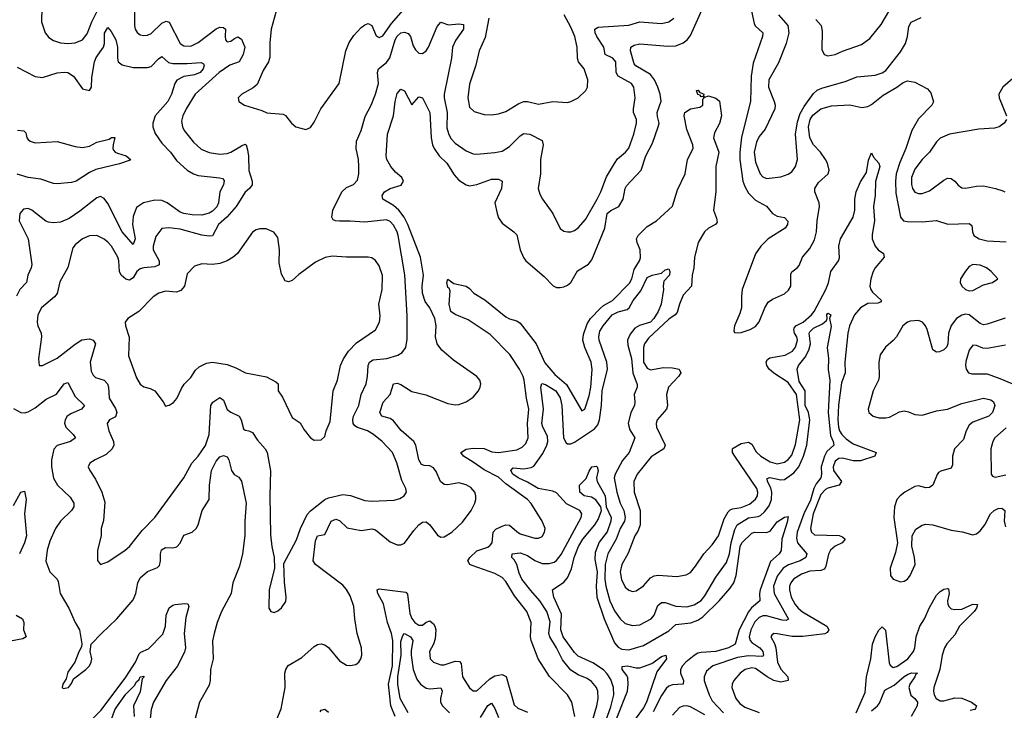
# Model space of a CAD drawing. Header units: inches. Extents: x 1245430 to 1420861, y 606325 to 671315.
# Tile 197 of 256: x 1373364 to 1378804, y 624325 to 628142. Entities that reach past the tile are written whole.
import ezdxf

# ---------------------------------------------------------------- set-up
doc = ezdxf.new("R2010")
doc.units = ezdxf.units.IN
doc.header["$MEASUREMENT"] = 0
doc.layers.add('B3672', color=7, linetype='Continuous')

msp = doc.modelspace()

# ---------------------------------------------------------------- linework, layer by layer
at = {"layer": 'B3672', "color": 5}
for points, elevation in [([(1373486, 628210), (1373484.4, 628130), (1373504.2, 628070), (1373524.3, 628044.3), (1373550, 628026.7), (1373590, 628013.6), (1373630, 628010.2), (1373670, 628014.7), (1373710, 628031.6), (1373736.1, 628064), (1373762.5, 628130), (1373805.1, 628214.9)], 840), ([(1374784.7, 624275.3), (1374807.8, 624332.2), (1374831.2, 624450), (1374829.5, 624530), (1374834.4, 624550), (1374847.3, 624572.7), (1374923.4, 624616.6), (1374990, 624677.6), (1375010, 624689), (1375030, 624692.2), (1375050, 624686), (1375070, 624672), (1375130, 624597.4), (1375170, 624574.9), (1375190, 624571.8), (1375221.4, 624578.5), (1375237.6, 624590), (1375249.6, 624610), (1375253.7, 624630), (1375252.8, 624670), (1375227.9, 624750), (1375215, 624830), (1375210, 624899.3), (1375190, 624956.9), (1375170, 624992.7), (1375150, 625017.2), (1374997.6, 625130), (1374984.7, 625150), (1374998, 625262), (1375009.7, 625290), (1375050, 625296.1), (1375084.5, 625370), (1375110, 625381.3), (1375130, 625373.6), (1375173.8, 625333.8), (1375250, 625319.4), (1375310, 625327), (1375330, 625322.7), (1375410, 625255.8), (1375450, 625238.6), (1375470, 625238.6), (1375490, 625248), (1375541.2, 625318.8), (1375570, 625350.8), (1375590, 625365.5), (1375610, 625366.1), (1375630, 625350.1), (1375672, 625292), (1375690, 625282), (1375710, 625284.2), (1375752.1, 625310), (1375810, 625365.1), (1375859.2, 625430), (1375878.9, 625470), (1375884.7, 625490), (1375884.1, 625510), (1375877.9, 625530), (1375855.8, 625555.8), (1375830, 625570.4), (1375790, 625581.3), (1375730, 625571.6), (1375710, 625573.3), (1375689.7, 625589.7), (1375665.4, 625645.4), (1375650, 625665.4), (1375630, 625675.3), (1375598.2, 625678.2), (1375584.1, 625684.1), (1375568.9, 625708.9), (1375552.9, 625790), (1375541.8, 625810), (1375471.5, 625871.5), (1375430, 625924.7), (1375410, 625937.9), (1375364.7, 625950), (1375353.8, 625970), (1375372.9, 626027.1), (1375411.3, 626070), (1375430, 626130.2), (1375450, 626133.8), (1375470, 626126.5), (1375530, 626087.1), (1375607.7, 626067.7), (1375730, 626020.7), (1375770, 626013.4), (1375790, 626015.5), (1375830, 626029.2), (1375870, 626056.5), (1375899.2, 626090), (1375908.5, 626110), (1375910.9, 626130), (1375905.4, 626150), (1375890.5, 626170.6), (1375759.9, 626259.9), (1375696.3, 626316.3), (1375670.7, 626350.7), (1375661.1, 626390), (1375664.3, 626450), (1375657.5, 626490), (1375630, 626549), (1375604.8, 626584.8), (1375589.9, 626629.9), (1375586.8, 626670), (1375594.7, 626730), (1375577.8, 626830), (1375508.7, 627010), (1375488.5, 627050), (1375458.2, 627090), (1375430, 627115.6), (1375369.8, 627150), (1375366.4, 627170), (1375380.2, 627190), (1375410, 627208.4), (1375472.2, 627227.8), (1375484.8, 627250), (1375475.5, 627270), (1375440.1, 627300.1), (1375414.5, 627330), (1375392.8, 627370), (1375389, 627390), (1375396.5, 627510), (1375428.9, 627611.1), (1375438.1, 627690), (1375450, 627734), (1375470, 627757.4), (1375490, 627748.2), (1375530, 627671.3), (1375570, 627714.9), (1375590, 627710.5), (1375630.9, 627630), (1375636.9, 627490), (1375644.4, 627450), (1375653.1, 627430), (1375680.8, 627390), (1375723.3, 627350), (1375763.9, 627283.9), (1375790, 627254.8), (1375830, 627228.6), (1375850, 627223.2), (1375890, 627230.9), (1375970, 627260.2), (1376010, 627260.2), (1376030.4, 627250), (1376025.3, 627210), (1375989.4, 627130), (1376001.5, 627070), (1376010, 627046.4), (1376030, 627017), (1376094.9, 626970), (1376110, 626953), (1376129.3, 626869.3), (1376147.1, 626827.1), (1376161.1, 626810), (1376262.5, 626722.5), (1376311.1, 626671.1), (1376330, 626662.7), (1376350, 626661.8), (1376370, 626664.9), (1376390, 626674.9), (1376410, 626690.3), (1376445.2, 626754.8), (1376506, 626790), (1376525.7, 626814.3), (1376597.5, 626990), (1376609.9, 627070), (1376630, 627088.2), (1376674.8, 627110), (1376698.2, 627150), (1376708.7, 627210), (1376715.9, 627224.1), (1376797, 627310), (1376823.7, 627390), (1376861, 627459), (1376892.5, 627550), (1376896.5, 627570), (1376887.2, 627607.2), (1376886.9, 627630), (1376907.9, 627692.1), (1376903.4, 627730), (1376890.5, 627769.4), (1376872.2, 627810), (1376850, 627838.8), (1376768.1, 627888.1), (1376758.9, 627898.9), (1376738.6, 627970), (1376741, 627990), (1376758.4, 628001.6), (1376791.1, 628008.9), (1376944.4, 627995.6), (1376990, 627997.2), (1377030, 628013.6), (1377051.4, 628030), (1377070, 628055.6), (1377148.7, 628231.3)], 820), ([(1377762.5, 628142.5), (1377791.6, 628110), (1377798.2, 628078.2), (1377796.7, 627976.7), (1377809.1, 627949.1), (1377830, 627943.2), (1377870, 627949.2), (1377910, 627968.1), (1378015.8, 628004.2), (1378061.6, 628038.4), (1378124.3, 628115.7), (1378190, 628228.1)], 860), ([(1373998, 628190), (1373998.2, 628110), (1374002.4, 628090), (1374012.1, 628072.1), (1374030, 628058.9), (1374050, 628054), (1374070, 628055.8), (1374090, 628066), (1374150, 628122.4), (1374173.7, 628133.6), (1374190, 628129.1), (1374250.8, 628010.8), (1374270, 627998.4), (1374310, 627996.8), (1374350, 628016.6), (1374450, 628092.6), (1374470, 628100.5), (1374490, 628099.1), (1374500.9, 628090), (1374498.4, 628050), (1374501.3, 628030), (1374510, 628019.6), (1374530, 628023.2), (1374550, 628039), (1374570, 628047.6), (1374590, 628034.4), (1374608.1, 627990), (1374598.9, 627950), (1374576.8, 627910), (1374525, 627890), (1374465.1, 627850), (1374333.7, 627730), (1374282.9, 627650), (1374265.7, 627610), (1374258.8, 627581.2), (1374263.1, 627550), (1374272.6, 627530), (1374324.5, 627464.5), (1374367.1, 627427), (1374410, 627408.3), (1374470, 627398.2), (1374510, 627402.3), (1374530, 627409.4), (1374590, 627445.6), (1374610, 627453.6), (1374614.6, 627450), (1374623.2, 627423.2), (1374627.5, 627387.5), (1374629.1, 627309.1), (1374648.7, 627250), (1374647.8, 627230), (1374633.2, 627210), (1374610, 627189.7), (1374560.6, 627110), (1374508.9, 627051.1), (1374462.4, 627010), (1374430, 626947.7), (1374410, 626945.4), (1374370, 626951.2), (1374250, 626984.5), (1374188.2, 626991.8), (1374150, 626987.6), (1374115.6, 626944.4), (1374101.1, 626890), (1374102.2, 626870), (1374135.4, 626810), (1374133.6, 626786.4), (1374110, 626776.2), (1374050, 626771), (1374030, 626765), (1374010.8, 626750), (1373990, 626714.6), (1373970, 626702.5), (1373950, 626707.6), (1373923.8, 626730), (1373915.4, 626750), (1373911.4, 626810), (1373906, 626830), (1373871.6, 626890), (1373850, 626913.1), (1373830, 626929.8), (1373790, 626948.7), (1373750, 626947.6), (1373710.4, 626930), (1373670, 626896.9), (1373658.2, 626881.8), (1373630, 626773.2), (1373586.1, 626693.9), (1373571, 626629), (1373557, 626610), (1373484, 626550), (1373463.2, 626510), (1373460.3, 626470), (1373463.7, 626450), (1373483.1, 626410), (1373484.6, 626390), (1373468.1, 626268.1), (1373471.1, 626231.1), (1373490, 626230.7), (1373570, 626270.3), (1373670, 626349.4), (1373707.9, 626372.1), (1373750, 626377.7), (1373770, 626371), (1373782.9, 626350), (1373753.8, 626250), (1373759.6, 626199.6), (1373770, 626177.6), (1373783.5, 626163.5), (1373830, 626149.3), (1373849.3, 626130), (1373855, 626110), (1373857.5, 626050), (1373892.6, 625992.6), (1373900.1, 625970), (1373892.3, 625947.7), (1373859.3, 625930), (1373846.7, 625910), (1373856.1, 625870), (1373882.9, 625810), (1373883.2, 625790), (1373875.2, 625770), (1373840.9, 625739.1), (1373780.7, 625710), (1373750.7, 625690), (1373742, 625670), (1373750.6, 625650), (1373783.1, 625603.1), (1373818.3, 625530), (1373834.5, 625474.5), (1373826, 625374), (1373814, 625330), (1373814.4, 625290), (1373793.4, 625210), (1373793.2, 625153.2), (1373810, 625131), (1373850, 625145.5), (1373946.6, 625210), (1373970, 625230.5), (1374040.9, 625319.1), (1374109.7, 625390), (1374271.6, 625610), (1374315.3, 625690), (1374350, 625729.1), (1374390, 625789), (1374411, 625850), (1374419.4, 626010), (1374431.8, 626028.2), (1374470, 626053.1), (1374490, 626038.4), (1374510, 625987.9), (1374530, 625972.1), (1374576, 625950), (1374586.9, 625930), (1374601.3, 625881.3), (1374610, 625872.7), (1374630, 625870.3), (1374650, 625860.3), (1374678, 625818), (1374720.3, 625770), (1374730.4, 625750), (1374748.8, 625648.8), (1374745.1, 625510), (1374750, 625294), (1374757, 625230), (1374770.7, 625169.3), (1374771, 625110), (1374743, 624990), (1374741, 624890), (1374751.1, 624871.1), (1374770, 624866), (1374790, 624874.8), (1374810, 624890.8), (1374833.8, 624926.2), (1374836.2, 624950), (1374826.3, 625033.7), (1374823.3, 625136.7), (1374892.6, 625267.4), (1374915, 625330), (1374952.3, 625407.7), (1374970, 625428), (1375050, 625490.2), (1375070, 625499.4), (1375150, 625517.1), (1375191.9, 625511.9), (1375270, 625483.6), (1375310, 625480.2), (1375433.1, 625486.9), (1375464.8, 625495.2), (1375489, 625510), (1375501.2, 625530), (1375498, 625550), (1375474.7, 625594.7), (1375447.5, 625692.5), (1375424, 625750), (1375366.4, 625810), (1375319.2, 625850), (1375285.4, 625870), (1375230, 625887.7), (1375216.3, 625896.3), (1375206.4, 625910), (1375203.9, 625930), (1375208.5, 625951.5), (1375238.3, 626010), (1375250.5, 626070), (1375277.8, 626130), (1375285.6, 626170), (1375288.8, 626230), (1375296.8, 626250), (1375317.5, 626262.5), (1375393.2, 626270), (1375452.6, 626287.4), (1375477.8, 626302.2), (1375496.9, 626330), (1375504.4, 626375.6), (1375504.4, 626504.4), (1375492.1, 626732.1), (1375455.6, 626950), (1375449.9, 626970), (1375430, 627007), (1375410, 627026.6), (1375390, 627035), (1375270, 627022.9), (1375190, 627028.8), (1375130, 627027.7), (1375109, 627030), (1375096.6, 627036.6), (1375088, 627050), (1375094.7, 627090), (1375143.5, 627190), (1375170, 627214.6), (1375208.5, 627231.5), (1375230, 627256), (1375238, 627290), (1375238.2, 627330), (1375235, 627370), (1375222.2, 627430), (1375224.5, 627470), (1375250.6, 627529.4), (1375272.1, 627607.9), (1375305.8, 627670), (1375330, 627730.5), (1375346.5, 627790), (1375341.2, 627850), (1375346.4, 627870), (1375390, 627905.5), (1375409.3, 627930.7), (1375438.4, 628030), (1375450, 628051.8), (1375470, 628068.9), (1375490, 628073.8), (1375510, 628066.7), (1375523.5, 628050), (1375538.4, 627998.4), (1375550, 627975.3), (1375570, 627958), (1375590, 627956), (1375610, 627970.3), (1375622, 627990), (1375670, 628103.8), (1375690, 628128.4), (1375733.4, 628113.4), (1375790, 628119.7), (1375815.2, 628115.2), (1375816.5, 628090), (1375771.9, 628028.1), (1375756.1, 627990), (1375749.7, 627930), (1375709.6, 627730), (1375709.2, 627710), (1375725.6, 627630), (1375724.7, 627544.7), (1375732.9, 627512.9), (1375746.3, 627486.3), (1375770, 627459.1), (1375830, 627417.2), (1375870, 627400.7), (1375890, 627399.3), (1375990, 627407.5), (1376030, 627415.6), (1376070, 627441), (1376130, 627500.2), (1376150, 627512.9), (1376182, 627510), (1376250, 627474.9), (1376256.2, 627450), (1376240.9, 627370), (1376242.2, 627290), (1376229.1, 627210), (1376238.6, 627178.6), (1376253.1, 627150), (1376310.3, 627070), (1376350, 626988.2), (1376370, 626973.7), (1376390, 626968.9), (1376410, 626970.2), (1376430, 626977.7), (1376450, 626991.5), (1376490, 627038.5), (1376555, 627150), (1376574.9, 627190), (1376606, 627274), (1376650, 627347.9), (1376667.6, 627372.4), (1376710.7, 627409.3), (1376730, 627432.9), (1376758.1, 627510), (1376772.5, 627570), (1376771.2, 627590), (1376756.2, 627630), (1376754.5, 627650), (1376765, 627710), (1376757.1, 627770), (1376744.4, 627790), (1376670, 627830.8), (1376659.6, 627850), (1376657.3, 627910), (1376641.2, 627930), (1376598.5, 627950), (1376590.6, 627990.6), (1376551.9, 628050), (1376543.2, 628070), (1376542.4, 628090), (1376559.6, 628100.4), (1376730, 628112.5), (1376790, 628129.5), (1376910, 628120.9), (1376950, 628130.2), (1376978.8, 628150)], 840), ([(1374781.6, 628190), (1374753, 628090), (1374746.3, 628013.7), (1374745.6, 627934.4), (1374739, 627910), (1374710, 627860.9), (1374675.1, 627784.9), (1374654, 627766), (1374590.6, 627730), (1374570.6, 627710), (1374575.5, 627690), (1374605.5, 627670), (1374701, 627641), (1374730, 627627.7), (1374819.3, 627619.3), (1374832.5, 627612.5), (1374865.5, 627570), (1374890, 627550.6), (1374945.2, 627534.8), (1374970, 627546.8), (1374990, 627576), (1375027, 627650), (1375129.5, 627790), (1375166.6, 627970), (1375184.6, 628015.4), (1375210, 628054.6), (1375250, 628098.5), (1375270, 628113.8), (1375290, 628122), (1375310, 628110.6), (1375333.4, 628053.4), (1375350, 628043.1), (1375370, 628053.6), (1375418.8, 628121.2), (1375484.1, 628195.9)], 860), ([(1375956.1, 628150), (1375935.3, 628044.7), (1375903.2, 627970), (1375884, 627890), (1375850, 627785.2), (1375840.6, 627710), (1375850, 627658), (1375875.1, 627635.1), (1375930, 627618.7), (1375970, 627616.5), (1376010, 627621.1), (1376050, 627635.2), (1376121.8, 627678.2), (1376150, 627689.3), (1376170, 627690.2), (1376230, 627676.2), (1376310, 627689.2), (1376390, 627684.9), (1376409.6, 627690.3), (1376450, 627710.4), (1376491.2, 627750), (1376500.4, 627770), (1376502.7, 627810), (1376483.1, 627870), (1376451.9, 627910), (1376446, 627930), (1376444.4, 627990), (1376430.7, 628050), (1376410, 628101.6), (1376373, 628170)], 860), ([(1377408.2, 628190), (1377421.4, 628121.4), (1377428, 628108), (1377470.1, 628070.1), (1377468.8, 628050), (1377417.3, 627902.7), (1377406.3, 627830), (1377402.6, 627690), (1377352.5, 627492.5), (1377343.2, 627410), (1377343.7, 627370), (1377359.9, 627250), (1377370, 627219.7), (1377390, 627183.5), (1377430, 627144.6), (1377490, 627111.2), (1377522.8, 627070), (1377550, 627056.6), (1377590, 627047.9), (1377609, 627029), (1377606.5, 627010), (1377592.7, 626990), (1377499.7, 626930), (1377459.7, 626890), (1377430, 626847.8), (1377356.2, 626650), (1377351.3, 626611.3), (1377351.2, 626550), (1377342.7, 626517.3), (1377313.7, 626450), (1377310, 626422), (1377314, 626414), (1377330.4, 626410.4), (1377350, 626413.1), (1377400.7, 626430), (1377430, 626446), (1377450, 626472.2), (1377480.5, 626550), (1377499.8, 626580.2), (1377522.8, 626597.2), (1377590, 626627.3), (1377612.6, 626647.4), (1377624.1, 626670), (1377623.9, 626736.1), (1377630.9, 626749.1), (1377659.8, 626770), (1377670, 626783.6), (1377689.3, 626830), (1377730, 626877.8), (1377754.7, 626925.3), (1377766.4, 626970), (1377769.4, 627030), (1377782.8, 627110), (1377781.5, 627130), (1377757.2, 627190), (1377757.4, 627210), (1377777.4, 627242.6), (1377830.3, 627289.7), (1377835.9, 627310), (1377826.8, 627350), (1377815.7, 627370), (1377787.8, 627410), (1377750, 627451), (1377729, 627490), (1377722.1, 627550), (1377731.8, 627590), (1377746.2, 627613.8), (1377790, 627649.1), (1377850, 627666.6), (1377950, 627671.6), (1378016.7, 627656.7), (1378050, 627663.2), (1378070, 627673.5), (1378134.3, 627725.7), (1378210, 627768.9), (1378244.9, 627795.1), (1378270, 627804.6), (1378310, 627796.9), (1378379.6, 627759.6), (1378397.6, 627737.6), (1378412.5, 627687.5), (1378404.3, 627670), (1378330, 627594.2), (1378292.9, 627530), (1378259.8, 627430), (1378226.3, 627353.7), (1378207.1, 627290), (1378202.2, 627250), (1378204.2, 627184.2), (1378231.2, 627051.2), (1378247.7, 627030), (1378267, 627027), (1378350, 627025.5), (1378430, 627032.9), (1378491.6, 627011.6), (1378610, 627016), (1378625.4, 627005.4), (1378628.2, 626970), (1378636.5, 626950), (1378665.7, 626930), (1378710, 626920.4), (1378815.1, 626915.1)], 820), ([(1377556, 628170), (1377607.8, 628110), (1377612.8, 628070), (1377599.8, 628010), (1377555.7, 627904.3), (1377503.9, 627810), (1377501.1, 627770), (1377531.8, 627690), (1377537.5, 627670), (1377536.2, 627650), (1377482.6, 627537.4), (1377450, 627496.3), (1377435.3, 627464.7), (1377422.9, 627410), (1377430, 627354.9), (1377454.9, 627290), (1377470, 627272.9), (1377490, 627264.5), (1377570, 627273.8), (1377610, 627288.9), (1377630, 627302), (1377651.1, 627330), (1377662.2, 627370), (1377651.3, 627510), (1377661.7, 627578.3), (1377676.9, 627623.1), (1377697.5, 627662.5), (1377750, 627734.5), (1377770, 627753.1), (1377795.7, 627764.3), (1377930, 627802.2), (1377990, 627825.5), (1378090, 627835), (1378130, 627848.5), (1378150, 627861.8), (1378230, 627964.4), (1378257.7, 628010), (1378269.2, 628049.2), (1378276, 628104), (1378290, 628129), (1378345, 628155)], 840), ([(1373350, 627879.2), (1373450, 627829.1), (1373490, 627821.8), (1373570, 627849), (1373610, 627852.5), (1373630, 627849.5), (1373661.2, 627830), (1373710, 627760.4), (1373750, 627750.6), (1373760.5, 627770), (1373762.8, 627822.8), (1373777, 627910), (1373786.6, 627933.4), (1373827.2, 627990), (1373832.3, 628010), (1373832.8, 628067.2), (1373850, 628098.7), (1373870, 628076.5), (1373895.4, 628030), (1373904.7, 627990), (1373903.8, 627930), (1373908, 627910), (1373930, 627892.3), (1373990, 627878.7), (1374070, 627877.6), (1374090, 627883.5), (1374130, 627926), (1374150, 627938), (1374186.5, 627906.5), (1374210, 627899.2), (1374290, 627899.4), (1374365.7, 627905.7), (1374378.6, 627898.6), (1374383.2, 627890), (1374377.7, 627870), (1374361.8, 627850), (1374330, 627836.6), (1374270, 627828), (1374232.7, 627807.3), (1374220.5, 627790), (1374202.7, 627730), (1374182.7, 627690), (1374112.5, 627610), (1374100.1, 627570), (1374100.4, 627550), (1374112.8, 627512.8), (1374150, 627459), (1374196.6, 627410), (1374230, 627364.2), (1374290, 627310.1), (1374324.7, 627290), (1374350, 627281.5), (1374468.6, 627268.6), (1374483.5, 627263.5), (1374493.8, 627253.9), (1374489.2, 627230), (1374470.1, 627190), (1374462.5, 627130), (1374452.3, 627107.7), (1374430, 627084.4), (1374410, 627072.5), (1374370, 627060.8), (1374316.8, 627063.2), (1374270, 627070.4), (1374250, 627078.3), (1374179.5, 627130), (1374150, 627142.3), (1374110, 627143.7), (1374048.1, 627130), (1374010, 627103.7), (1373990, 627054.3), (1373986.4, 627010), (1374001.4, 626930), (1373990, 626898.9), (1373929.2, 626970), (1373850, 627126.2), (1373830, 627154), (1373810, 627165.6), (1373790, 627158.2), (1373696.2, 627083.8), (1373636.7, 627043.3), (1373590, 627023.7), (1373550, 627019.1), (1373522.8, 627022.8), (1373508.7, 627028.7), (1373430, 627089.6), (1373410, 627098.4), (1373385.5, 627094.5), (1373364.7, 627070), (1373360.7, 627030), (1373410.2, 626930), (1373430.1, 626789.9), (1373426.6, 626770), (1373409.5, 626730), (1373401.7, 626690), (1373365.4, 626650), (1373346.2, 626613.8)], 820), ([(1378879.1, 627840.9), (1378796.3, 627770), (1378774, 627730), (1378775.6, 627710), (1378816.3, 627610)], 840), ([(1376430.5, 624290.5), (1376414.6, 624370), (1376390.7, 624410), (1376291.7, 624511.7), (1376228.8, 624608.8), (1376189.9, 624710), (1376186.2, 624730), (1376189.9, 624809.9), (1376166.2, 624870), (1376097.4, 624957.4), (1376050, 625035.8), (1376030, 625059.4), (1375990, 625081.7), (1375864.2, 625124.2), (1375851.2, 625131.2), (1375840.7, 625150), (1375851.4, 625170), (1375890, 625205.9), (1375950, 625226.9), (1375963.1, 625236.9), (1375973.6, 625250), (1375979.2, 625310), (1375994.8, 625325.2), (1376030, 625342.7), (1376050, 625350.7), (1376070, 625347.8), (1376110, 625312.2), (1376130, 625300.2), (1376210, 625275.5), (1376230, 625276.1), (1376250, 625284.6), (1376263.5, 625310), (1376267.7, 625330), (1376250.8, 625370), (1376190, 625467.1), (1376169.8, 625490), (1376050, 625576.6), (1376010, 625613.5), (1375930, 625653.3), (1375870, 625697.1), (1375815.3, 625730), (1375800.4, 625750), (1375831.1, 625768.9), (1375870, 625773.4), (1375930, 625771.3), (1375973.1, 625753.1), (1376010, 625749.2), (1376110, 625765.3), (1376140.8, 625779.2), (1376160.8, 625799.2), (1376172.9, 625830), (1376170.3, 625910.3), (1376177.7, 625990), (1376164.1, 626050), (1376151.8, 626150), (1376145, 626170), (1376125.1, 626210), (1376071.9, 626291.9), (1375962.7, 626402.7), (1375842.4, 626482.4), (1375770, 626512.4), (1375745.2, 626530), (1375737.1, 626570), (1375742.6, 626642.6), (1375737.4, 626657.4), (1375730, 626662.4), (1375723.1, 626690), (1375730, 626707.3), (1375763.4, 626683.4), (1375830, 626669.1), (1375850, 626655.9), (1375872.4, 626630), (1375934.4, 626594.4), (1376050, 626500.1), (1376070, 626487.9), (1376110, 626477), (1376130, 626465.4), (1376216.7, 626350), (1376265.5, 626245.5), (1376321.2, 626181.2), (1376385.7, 626125.7), (1376470, 625980.4), (1376486, 625990), (1376510, 626062.4), (1376519.9, 626110), (1376527.7, 626207.7), (1376521.3, 626250), (1376486.3, 626330), (1376475.2, 626370), (1376478.6, 626401.4), (1376499, 626461), (1376517.3, 626490), (1376572.5, 626547.5), (1376590, 626562.5), (1376640.2, 626590), (1376733.6, 626686.4), (1376745.8, 626710), (1376759.2, 626760.8), (1376789.1, 626810), (1376794, 626826), (1376792.3, 626870), (1376775.5, 626910), (1376771.9, 626930), (1376781.9, 626950), (1376830, 626999.2), (1376882.2, 627030), (1376970, 627111.3), (1376999.1, 627200.9), (1377041.7, 627290), (1377053.3, 627370), (1377084.5, 627430), (1377083.4, 627450), (1377050, 627535.6), (1377036, 627610), (1377038.5, 627630), (1377070, 627649.5), (1377121.8, 627658.2), (1377138, 627670), (1377138, 627702), (1377146, 627710), (1377138, 627718), (1377130, 627715.3), (1377124.5, 627724.5), (1377110, 627729.6), (1377104, 627750), (1377112.5, 627752.5), (1377120.7, 627740.7), (1377144.7, 627730), (1377142, 627722), (1377150, 627714), (1377170, 627720.7), (1377210, 627708.4), (1377230, 627692.2), (1377241.7, 627610), (1377230, 627567.6), (1377202.6, 627517.4), (1377197.1, 627490), (1377226.1, 627410), (1377209.7, 627330), (1377209.7, 627190), (1377197.5, 627090), (1377214.2, 627045.8), (1377216.8, 627023.2), (1377207.6, 627010), (1377170, 626990.5), (1377147.7, 626970), (1377113.3, 626910), (1377092.5, 626827.5), (1377089.3, 626770), (1377079.9, 626730), (1377075, 626670), (1377030, 626619), (1377008.8, 626570), (1376995.9, 626524.1), (1376985.6, 626510), (1376950, 626486.9), (1376838.7, 626381.3), (1376815.8, 626350), (1376809.7, 626330.3), (1376809.7, 626250), (1376830, 626215.1), (1376850, 626206.7), (1376921, 626219), (1376970, 626218.7), (1377007, 626210), (1377016.3, 626190), (1377003.7, 626170), (1376949.1, 626110), (1376936.8, 626070), (1376943, 626010), (1376938.2, 625990), (1376886.5, 625930), (1376879.7, 625910), (1376882.2, 625890), (1376929.5, 625790), (1376923.2, 625770), (1376853.6, 625726.4), (1376775.2, 625630), (1376756.8, 625590), (1376759.5, 625530), (1376792.9, 625430), (1376793, 625350), (1376781.7, 625318.3), (1376761.8, 625290), (1376725.8, 625194.2), (1376691, 625130), (1376681.1, 625090), (1376688.2, 625048.2), (1376710, 625004.6), (1376730, 624988.9), (1376750, 624981.5), (1376770, 624985.2), (1376810, 625012.7), (1376850, 625056.9), (1376870, 625067.8), (1376891.6, 625071.6), (1376995.2, 625064.8), (1377046.6, 625073.4), (1377070, 625087), (1377098.8, 625121.2), (1377144.4, 625190), (1377190, 625238.5), (1377224.4, 625290), (1377256.1, 625383.9), (1377278.9, 625421.1), (1377290, 625432.7), (1377302.5, 625437.5), (1377350, 625446.5), (1377395.9, 625464.1), (1377430, 625491.4), (1377439.6, 625510), (1377441.9, 625530), (1377436.4, 625550), (1377314.5, 625730), (1377303.2, 625750), (1377302.3, 625770), (1377306, 625774), (1377350, 625798.9), (1377390, 625807.3), (1377410, 625795.8), (1377433, 625753), (1377458.6, 625730), (1377510, 625698.4), (1377550, 625687.5), (1377590, 625696.9), (1377610, 625710.7), (1377630, 625735), (1377650, 625793.1), (1377675.1, 625930), (1377655.4, 626070), (1377610, 626137.6), (1377530, 626188.4), (1377505.8, 626210), (1377492, 626230), (1377488.3, 626251.7), (1377495.6, 626264.4), (1377507.8, 626272.2), (1377592.9, 626287.1), (1377633.7, 626310), (1377650, 626331.3), (1377661.4, 626370), (1377657.7, 626390), (1377645.6, 626410), (1377640.9, 626430), (1377643.8, 626436.2), (1377651.7, 626450), (1377691.9, 626470), (1377738.3, 626510), (1377753.8, 626530), (1377818, 626650), (1377832.5, 626687.5), (1377846, 626750), (1377887.6, 626810), (1377894, 626826), (1377889.2, 626890), (1377899.9, 626930), (1377969.9, 627050.1), (1377977.6, 627090), (1377978.6, 627150), (1377986.4, 627190), (1378010, 627246), (1378042.8, 627297.2), (1378054, 627366), (1378070, 627406.8), (1378081.6, 627381.6), (1378110, 627348.5), (1378115.7, 627330), (1378092.2, 627247.8), (1378091.5, 627170), (1378081.2, 627110), (1378087.2, 627030), (1378074.2, 626954.2), (1378074.4, 626930), (1378090.1, 626890.1), (1378108.1, 626870), (1378135.8, 626850), (1378139.8, 626830), (1378090.5, 626770), (1378079.9, 626750), (1378066.5, 626710), (1378060.6, 626670), (1378066.6, 626650), (1378076.4, 626636.4), (1378126.5, 626590), (1378119.6, 626580.4), (1378105.2, 626574.8), (1378050, 626572.5), (1378010, 626549.9), (1377976.5, 626510), (1377949.7, 626450), (1377939.7, 626410), (1377922.5, 626250), (1377925.1, 626190), (1377905.3, 626134.7), (1377888.2, 626011.8), (1377883.6, 625930), (1377887.3, 625890), (1377894.4, 625870), (1377906.6, 625850), (1377930, 625825.8), (1377970, 625798.5), (1378096.5, 625750), (1378087.9, 625730), (1378010, 625704.3), (1377970, 625703.9), (1377910, 625719.2), (1377890, 625717.4), (1377870, 625702.7), (1377858.7, 625670), (1377860.7, 625650), (1377904.4, 625590), (1377891.2, 625570), (1377830, 625552.9), (1377815.3, 625544.7), (1377790, 625516.7), (1377747.9, 625410), (1377732.9, 625330), (1377738.5, 625310), (1377755.3, 625295.3), (1377890.9, 625290.9), (1377910, 625284.4), (1377925.3, 625270), (1377908.9, 625250), (1377868.9, 625231.1), (1377843.1, 625210), (1377832, 625188), (1377818.8, 625121.2), (1377810, 625104.5), (1377790, 625097.8), (1377730, 625094.2), (1377683.4, 625076.6), (1377640.1, 625050), (1377624.2, 625030), (1377617.3, 625010), (1377616.9, 624990), (1377627.4, 624950), (1377648.2, 624910), (1377664.5, 624890), (1377690, 624868.8), (1377822.7, 624790), (1377833.9, 624770), (1377825.4, 624754.6), (1377813.3, 624746.7), (1377691.8, 624731.8), (1377632.4, 624732.4), (1377550, 624747.9), (1377531.6, 624748.4), (1377519.9, 624740.1), (1377514.9, 624730), (1377534.7, 624694.7), (1377542.6, 624670), (1377550.9, 624590), (1377570, 624552.8), (1377607.9, 624510), (1377609.1, 624490), (1377570, 624479.9), (1377530, 624489), (1377493.1, 624510), (1377430, 624555.8), (1377410, 624560.3), (1377372.2, 624550), (1377345, 624530), (1377309.3, 624490), (1377300.2, 624470), (1377299.3, 624450), (1377321.1, 624390), (1377342.4, 624362.4), (1377370, 624342), (1377450, 624312.1)], 780), ([(1378815.4, 627590), (1378803.2, 627570), (1378775.3, 627550), (1378750, 627541.8), (1378663.3, 627536.7), (1378502, 627510), (1378450, 627487.6), (1378430, 627467.3), (1378391.6, 627410), (1378350, 627368.7), (1378310, 627316.4), (1378291.6, 627270), (1378291.6, 627231.6), (1378296.9, 627210), (1378310, 627189.2), (1378330, 627180.7), (1378350, 627181.6), (1378390, 627196.2), (1378470, 627255.6), (1378490, 627266), (1378510, 627265.3), (1378530, 627250.4), (1378550, 627226.7), (1378570, 627213.4), (1378590, 627211.5), (1378650, 627222.7), (1378690, 627223.6), (1378754.8, 627210), (1378795.9, 627195.9), (1378807.7, 627190)], 840), ([(1373351.7, 627531.7), (1373387.6, 627527.6), (1373397.6, 627517.6), (1373402.6, 627490), (1373410, 627480.2), (1373422.6, 627470), (1373450, 627462.2), (1373570, 627468.7), (1373670, 627441.6), (1373710, 627436.1), (1373750, 627443.5), (1373790, 627464.4), (1373857.9, 627482.1), (1373870.4, 627490.3), (1373890, 627490.8), (1373879.8, 627450), (1373877.8, 627430), (1373881.7, 627421.7), (1373890.7, 627410.7), (1373904.2, 627404.2), (1373951.8, 627390), (1373975.3, 627370), (1373974, 627366), (1373914.6, 627345.4), (1373785.4, 627314.6), (1373750, 627297.3), (1373675.1, 627250), (1373650, 627242), (1373570, 627234.3), (1373550, 627237), (1373480.6, 627260.6), (1373410, 627269.6), (1373350, 627287.6)], 780), ([(1376517.7, 624230), (1376552.4, 624350), (1376559.6, 624390), (1376558.6, 624430), (1376550, 624451.2), (1376524.2, 624484.2), (1376500, 624500), (1376450, 624521.1), (1376410, 624546.2), (1376363.4, 624603.4), (1376330, 624670.7), (1376292.9, 624730), (1376288.3, 624750), (1376294.3, 624814.3), (1376275.7, 624870), (1376238.7, 624930), (1376187.3, 624987.3), (1376139.2, 625050), (1376122.9, 625082.9), (1376110.7, 625130.7), (1376096.7, 625156.7), (1376083.5, 625170), (1376085.6, 625190), (1376130, 625194.3), (1376170, 625181.1), (1376210, 625153.3), (1376250, 625136.8), (1376290, 625135.9), (1376316.7, 625143.3), (1376330, 625152), (1376354.9, 625185.1), (1376466.4, 625390), (1376469.1, 625410), (1376458.5, 625430), (1376385.8, 625465.8), (1376330, 625526.2), (1376310, 625536.1), (1376227.7, 625550), (1376170, 625585.8), (1376117.4, 625610), (1376089.3, 625630), (1376077.8, 625650), (1376090, 625665.2), (1376150, 625658.8), (1376190, 625666.2), (1376204.9, 625675.1), (1376254.9, 625745.1), (1376276.6, 625790), (1376281.8, 625810), (1376279.9, 625839.9), (1376253.9, 625890), (1376248.2, 625910), (1376258.5, 625990), (1376244.1, 626110), (1376249.2, 626130.8), (1376270, 626126.4), (1376326.9, 626090), (1376350, 626051.7), (1376359.6, 626010), (1376368.2, 625830), (1376382.9, 625802.9), (1376390, 625796.9), (1376410, 625796.8), (1376430, 625806.3), (1376540.2, 625879.8), (1376557.6, 625902.4), (1376567, 625930), (1376578.4, 626010), (1376582.7, 626090), (1376611.2, 626211.2), (1376608.1, 626250), (1376565.3, 626370), (1376563.4, 626390), (1376570, 626420.2), (1376587.9, 626450), (1376637.9, 626510), (1376670, 626528.1), (1376720, 626540), (1376730.7, 626549.3), (1376753.8, 626590), (1376796.7, 626643.3), (1376830, 626718), (1376858, 626730), (1376910, 626740.7), (1376930, 626758.8), (1376950, 626764.7), (1376955.5, 626750), (1376953.7, 626730), (1376923.8, 626696.2), (1376918.4, 626670), (1376921.1, 626650), (1376907.9, 626570), (1376891.2, 626530), (1376867.5, 626490), (1376850, 626469.9), (1376789, 626451), (1376763.1, 626436.9), (1376736.1, 626403.9), (1376723.1, 626370), (1376723.6, 626343.6), (1376744.5, 626270), (1376750.8, 626190.8), (1376774.8, 626125.2), (1376775.6, 626110), (1376759.1, 626070), (1376763, 626030), (1376760.2, 626010), (1376739.8, 625970), (1376726.8, 625910), (1376734.8, 625874.8), (1376763.6, 625830), (1376731.6, 625750), (1376694.3, 625705.7), (1376654.6, 625630), (1376649.1, 625610), (1376663.7, 625530), (1376681.7, 625470), (1376701.5, 625430), (1376709.2, 625390), (1376705.9, 625370), (1376682.5, 625330), (1376659, 625270), (1376613.6, 625190), (1376599.5, 625130), (1376597.8, 625050), (1376602.4, 625010), (1376625, 624930), (1376650, 624873.8), (1376682.5, 624830), (1376710, 624804.3), (1376750, 624792.6), (1376790, 624797.8), (1376853.1, 624830), (1376869.9, 624850.1), (1376890, 624904.2), (1376910, 624921), (1376930, 624920.5), (1376990, 624901), (1377050, 624897), (1377090, 624906.9), (1377130, 624932.5), (1377150, 624957.2), (1377210, 625060.2), (1377270, 625140.8), (1377285.8, 625190), (1377295.1, 625250), (1377315.1, 625324.9), (1377328.8, 625350), (1377390, 625388.4), (1377444, 625396), (1377457.9, 625402.1), (1377479.1, 625420.9), (1377504.8, 625455.2), (1377517.3, 625490), (1377519.1, 625530), (1377514.3, 625554.3), (1377496.3, 625590), (1377493.4, 625606.6), (1377508, 625612), (1377570, 625597.9), (1377590, 625601.4), (1377642.1, 625637.9), (1377668.9, 625671.1), (1377694.4, 625730), (1377712.9, 625790), (1377729.4, 625930), (1377722.2, 625970), (1377703.4, 626010), (1377704.1, 626090), (1377670, 626142), (1377659.6, 626210), (1377667.5, 626230), (1377703, 626277), (1377724.3, 626315.7), (1377732.5, 626350), (1377726.5, 626410), (1377730, 626417.6), (1377750, 626437.9), (1377799.4, 626460.6), (1377820.9, 626479.1), (1377825.6, 626490), (1377824.2, 626510), (1377830, 626520.4), (1377844.9, 626510), (1377838.8, 626490), (1377847.1, 626447.1), (1377824.6, 626330), (1377832.1, 626270), (1377830.9, 626209.1), (1377839.7, 626150), (1377831, 625970), (1377843.7, 625843.7), (1377858.6, 625810), (1377862.4, 625790), (1377824.5, 625755.5), (1377809.8, 625730.2), (1377792.7, 625670), (1377794.1, 625630), (1377789.7, 625610), (1377764.3, 625575.7), (1377751.8, 625550), (1377733.9, 625486.1), (1377696, 625410), (1377659.4, 625310), (1377656.2, 625276.2), (1377661.8, 625250), (1377712.6, 625190), (1377707.7, 625170), (1377676.9, 625150), (1377611.8, 625128.2), (1377582.7, 625110), (1377550, 625065.4), (1377529.7, 625010), (1377531.8, 624970), (1377610.9, 624829.1), (1377598.2, 624821.8), (1377577.7, 624822.3), (1377490, 624846.8), (1377470, 624846.4), (1377450, 624838.2), (1377426.6, 624813.4), (1377402.9, 624770), (1377394.7, 624730), (1377400.6, 624710), (1377410, 624698.6), (1377452.7, 624670), (1377470, 624650.1), (1377473.7, 624630), (1377470, 624621.4), (1377390, 624625.6), (1377330, 624616.6), (1377194.3, 624570), (1377158.8, 624541.2), (1377146.4, 624510), (1377146.1, 624490), (1377152.3, 624467.7), (1377173, 624410), (1377190, 624376.8), (1377252.8, 624310)], 760), ([(1378808.5, 626491.5), (1378710, 626458.4), (1378690, 626455.8), (1378670, 626462.1), (1378610, 626511.5), (1378590, 626514.1), (1378570, 626509.2), (1378540.6, 626490), (1378510, 626452), (1378495.5, 626410), (1378491.8, 626350), (1378486.3, 626333.7), (1378470, 626317.5), (1378446.6, 626306.6), (1378430, 626303.9), (1378410, 626318.2), (1378377.3, 626430), (1378368.9, 626450), (1378352.6, 626470), (1378330, 626479.7), (1378284.2, 626475.8), (1378268.6, 626470), (1378244.1, 626450), (1378207.7, 626390), (1378190, 626368.9), (1378147.4, 626332.6), (1378118.2, 626290), (1378110.1, 626249.9), (1378112.5, 626167.5), (1378108.3, 626150), (1378079.4, 626090), (1378051.6, 625990), (1378055.3, 625970), (1378080.5, 625950), (1378110, 625942.3), (1378150, 625941), (1378170, 625945.4), (1378224.8, 625975.2), (1378250, 625979.6), (1378275.3, 625975.3), (1378310, 625960.2), (1378350, 625956.8), (1378430, 625979.9), (1378490, 625990.1), (1378570, 626020.3), (1378689.3, 626049.3), (1378730, 626040.7), (1378744.9, 626030), (1378751.7, 626010), (1378738.3, 625970), (1378719, 625950), (1378630, 625917.8), (1378610, 625900.8), (1378594.2, 625870), (1378578.4, 625821.6), (1378529.5, 625770), (1378517.3, 625730), (1378517.5, 625682.5), (1378510, 625662.9), (1378453.4, 625646.6), (1378441.5, 625638.5), (1378432.5, 625627.5), (1378410.1, 625570), (1378390, 625556.5), (1378370, 625554.1), (1378330, 625565.1), (1378310, 625561.7), (1378254.9, 625530), (1378228, 625510), (1378210.4, 625490), (1378197, 625450), (1378192.9, 625390), (1378213.7, 625250), (1378202.5, 625197.5), (1378174, 625110), (1378174.9, 625070), (1378190.7, 625050), (1378230, 625034), (1378250, 625037.6), (1378269.4, 625050), (1378284.7, 625070), (1378311.2, 625130), (1378307.8, 625170), (1378292.5, 625232.5), (1378294.2, 625290), (1378314.6, 625325.4), (1378350, 625348.1), (1378370, 625352.7), (1378410, 625350.1), (1378510, 625319.6), (1378570.6, 625310.6), (1378630, 625294.2), (1378650, 625299.3), (1378670, 625317.1), (1378696.2, 625350), (1378728.7, 625411.3), (1378747.6, 625430), (1378770, 625440.5), (1378790, 625442.6), (1378806.5, 625430), (1378802.5, 625370), (1378810, 625339.3)], 820), ([(1378810, 626343.1), (1378710, 626324.1), (1378686.3, 626326.3), (1378650, 626340.4), (1378630, 626342.4), (1378610, 626316), (1378592.2, 626252.2), (1378590.4, 626230.3), (1378593, 626210), (1378606, 626190), (1378624.9, 626184.9), (1378710, 626184.7), (1378779.3, 626159.3), (1378890, 626112.5)], 840), ([(1373330, 625993.4), (1373370, 625970.2), (1373390, 625968.5), (1373410, 625974.3), (1373450, 625996.6), (1373510, 626044.2), (1373567.2, 626072.8), (1373610, 626129), (1373630, 626137.4), (1373670, 626060.2), (1373721.5, 626010), (1373705.3, 625990), (1373650, 625966.1), (1373626, 625950), (1373614.8, 625930), (1373612.1, 625912.1), (1373618.4, 625890), (1373660.2, 625850), (1373671.3, 625830), (1373644.9, 625810), (1373570, 625788.1), (1373552.3, 625767.7), (1373540.4, 625710), (1373539, 625670), (1373550, 625607.6), (1373573.1, 625570), (1373642.4, 625502.3), (1373662.5, 625470), (1373662.7, 625450), (1373650.2, 625430), (1373588.4, 625370), (1373560.8, 625330), (1373530, 625258.9), (1373514.8, 625210), (1373508.6, 625148.6), (1373529.6, 625089.6), (1373570.1, 625050.1), (1373577, 625037), (1373588.3, 624970), (1373636, 624890), (1373670, 624810.6), (1373693.7, 624770), (1373707.7, 624692.3), (1373704.9, 624675.1), (1373690, 624648.7), (1373668.4, 624591.6), (1373630, 624535.3), (1373620.7, 624499.3), (1373602.8, 624470), (1373598, 624450), (1373604.5, 624444.5), (1373632.7, 624450), (1373650, 624472), (1373661.6, 624498.4), (1373729, 624550), (1373750, 624571.3), (1373759.3, 624590), (1373762.7, 624610), (1373753.2, 624650), (1373759, 624690), (1373815.4, 624750), (1373901, 624830), (1373990, 624936), (1374006, 624970), (1374016.2, 625030), (1374030, 625056.8), (1374070, 625091.6), (1374126.1, 625113.9), (1374135.8, 625124.2), (1374142.3, 625150), (1374141.1, 625190), (1374147.8, 625212.2), (1374170, 625224.3), (1374210, 625223.6), (1374231.7, 625228.3), (1374250, 625248.9), (1374270, 625292.2), (1374316.3, 625310), (1374338.9, 625330), (1374350.5, 625350), (1374371.5, 625428.5), (1374409.9, 625490.1), (1374413.2, 625570), (1374423.6, 625650), (1374450, 625701.8), (1374470, 625726.2), (1374490, 625732.3), (1374510, 625724.9), (1374518.6, 625710), (1374534, 625650), (1374548.9, 625628.9), (1374573.8, 625613.8), (1374590, 625592.2), (1374615.6, 625470), (1374607, 625370), (1374608.4, 625291.6), (1374595.7, 625190), (1374577.7, 625122.3), (1374542.3, 625030), (1374532.7, 624970), (1374479.5, 624870), (1374455.8, 624810), (1374438.9, 624750), (1374429.2, 624709.2), (1374433.5, 624610), (1374418.8, 624550), (1374417.1, 624490), (1374410, 624464.2), (1374357.5, 624370), (1374331.3, 624271.3)], 820), ([(1378813.8, 625886.2), (1378751.8, 625830), (1378740.3, 625810), (1378730.3, 625770), (1378730.8, 625630), (1378739.8, 625619.8), (1378754, 625614), (1378812.8, 625627.2)], 840), ([(1376590, 624232.2), (1376630, 624344.3), (1376646, 624410), (1376644.4, 624450), (1376630, 624494.6), (1376610, 624526.9), (1376590, 624549.1), (1376530, 624586.5), (1376450, 624623.7), (1376430, 624644), (1376366.8, 624730), (1376353.9, 624770), (1376356.8, 624856.8), (1376315.5, 624950), (1376308.6, 624990), (1376370, 625032.9), (1376390, 625056.3), (1376412.4, 625107.6), (1376427.9, 625170), (1376450.7, 625230), (1376475, 625270), (1376542, 625350), (1376559.7, 625380.3), (1376578.2, 625430), (1376575.4, 625450), (1376548.1, 625488.1), (1376522.6, 625502.6), (1376482.9, 625510), (1376458.7, 625530), (1376457, 625570), (1376493.4, 625606.6), (1376510, 625646), (1376526, 625670), (1376550, 625674), (1376554, 625670), (1376559.3, 625650), (1376551.5, 625610), (1376554.7, 625590), (1376598, 625510), (1376604.6, 625450), (1376631.6, 625390), (1376630, 625369.8), (1376610, 625311.6), (1376565.6, 625254.4), (1376542.7, 625197.3), (1376541.9, 625158.1), (1376554.1, 625090), (1376549.8, 625010), (1376552.7, 624950), (1376593.3, 624830), (1376650, 624698.4), (1376670, 624673.6), (1376690, 624662), (1376730, 624659.1), (1376810, 624683.1), (1376950, 624763.3), (1376990, 624798.3), (1377072, 624808), (1377110, 624823.1), (1377138.1, 624841.9), (1377227.9, 624930), (1377290, 624999.5), (1377310.5, 625029.5), (1377323.1, 625070), (1377345.5, 625230), (1377354.3, 625250), (1377410, 625303.5), (1377425.1, 625310), (1377490, 625307.3), (1377510, 625315.2), (1377550, 625367.2), (1377590, 625391.6), (1377610, 625396), (1377605.1, 625365.1), (1377574.9, 625270), (1377571.2, 625208.8), (1377560.7, 625190), (1377513.2, 625146.8), (1377456.1, 624990), (1377452.4, 624970), (1377454.1, 624930), (1377408.1, 624891.9), (1377390, 624868.1), (1377338.5, 624770), (1377318, 624690), (1377280.7, 624670), (1377210, 624649), (1377130, 624644.7), (1377110, 624639.7), (1377090, 624628.5), (1377044.8, 624590), (1377026.4, 624570), (1377015.8, 624550), (1377015.1, 624530), (1377031.5, 624490), (1377030.3, 624470), (1376970, 624465.2), (1376950, 624458.4), (1376935, 624445), (1376910, 624406.2), (1376864.7, 624315.3)], 740), ([(1373330, 625457.1), (1373370, 625530.2), (1373390, 625535.5), (1373398.7, 625490), (1373390.4, 625410), (1373402.1, 625290), (1373391.2, 625250), (1373362.3, 625190)], 780), ([(1375438.7, 624290), (1375413.7, 624350), (1375401.9, 624470), (1375423, 624570), (1375426.2, 624710), (1375417.9, 624750), (1375396.9, 624810), (1375374, 624914), (1375342.9, 624970), (1375338.3, 624990), (1375350, 624995.5), (1375498, 624978), (1375506.2, 624966.2), (1375519.8, 624859.8), (1375530, 624831.4), (1375546.3, 624810), (1375570, 624795), (1375590, 624795.8), (1375610, 624811.1), (1375630, 624818.4), (1375650, 624802.9), (1375657.7, 624790), (1375662.8, 624770), (1375660.1, 624719.9), (1375650.5, 624689.5), (1375628.6, 624650), (1375631.7, 624610), (1375650.4, 624590), (1375690, 624576.5), (1375710, 624576.6), (1375770, 624596), (1375794.5, 624594.5), (1375802.5, 624582.5), (1375810.2, 624510), (1375848.6, 624448.6), (1375870, 624432), (1375890, 624433.1), (1375961.7, 624498.3), (1375990, 624515.7), (1376030, 624523.5), (1376051.4, 624511.4), (1376095.4, 624355.4), (1376115.8, 624335.8), (1376170, 624315.1)], 780), ([(1377986.2, 624310), (1378036.2, 624423.8), (1378043.4, 624510), (1378066.1, 624610), (1378076.2, 624690), (1378090, 624731.7), (1378110, 624767.2), (1378130, 624785.2), (1378147.8, 624767.8), (1378167.7, 624587.7), (1378174.2, 624574.2), (1378190, 624561.1), (1378210, 624565.9), (1378270.4, 624610), (1378302.3, 624650), (1378310.3, 624670), (1378317.9, 624730), (1378338.2, 624790), (1378362.5, 624830), (1378390, 624893.6), (1378430, 624960.5), (1378450, 624981.2), (1378470, 624993.8), (1378490, 624998.9), (1378496, 624996), (1378499.8, 624970), (1378490.7, 624930), (1378491.4, 624911.4), (1378497.7, 624897.7), (1378510, 624886.4), (1378530, 624882.3), (1378570, 624884.4), (1378630, 624911.8), (1378655.3, 624910), (1378650.2, 624890), (1378637.4, 624870), (1378555.8, 624790), (1378530, 624742.3), (1378487.3, 624692.7), (1378474, 624670), (1378461, 624630), (1378447.1, 624550), (1378414.6, 624450), (1378412.6, 624430), (1378415.9, 624410), (1378427.8, 624390), (1378450, 624376.8), (1378470, 624376.3), (1378530, 624394.4), (1378570, 624391.1), (1378622.4, 624370), (1378650.1, 624350.1), (1378644.5, 624335.5), (1378641.3, 624330), (1378616.3, 624323.7)], 780), ([(1373764.6, 624275.4), (1373814.2, 624325.8), (1373950, 624507), (1374003.4, 624590), (1374023.2, 624636.8), (1374034, 624646), (1374075.6, 624664.4), (1374153.9, 624746.1), (1374169.9, 624790.1), (1374173.6, 624850), (1374190, 624891.6), (1374210, 624906.4), (1374222.9, 624910), (1374275.1, 624915.1), (1374292.8, 624912.8), (1374297.8, 624897.8), (1374282.1, 624837.9), (1374271.8, 624750), (1374279.5, 624670), (1374274.8, 624645.2), (1374233.4, 624566.6), (1374172.4, 624490), (1374103.1, 624370), (1374090.9, 624329.1), (1374073.3, 624170)], 780), ([(1373345.2, 624850), (1373379.2, 624830), (1373387.3, 624810), (1373384.5, 624770), (1373398.7, 624730), (1373380.7, 624719.3), (1373312.8, 624707.2)], 780), ([(1375511, 624310), (1375465.3, 624390), (1375452.6, 624470), (1375452.5, 624510), (1375471.7, 624630), (1375470, 624704.9), (1375481, 624739), (1375490, 624748.4), (1375523.6, 624730), (1375535.3, 624710), (1375526.1, 624653.9), (1375527.2, 624630), (1375537.3, 624550), (1375557.7, 624497.7), (1375577.6, 624470), (1375610, 624447.1), (1375630, 624444), (1375690, 624448.8), (1375699, 624430), (1375688.9, 624390), (1375689.5, 624370), (1375700.5, 624350), (1375738.7, 624310)], 760), ([(1376662.2, 624277.8), (1376721.5, 624430), (1376726.6, 624470), (1376723.3, 624503.3), (1376717.8, 624517.8), (1376693.6, 624550), (1376693.2, 624566.8), (1376722, 624570), (1376770, 624558.7), (1376790, 624559.5), (1376856.3, 624583.7), (1376910, 624622.3), (1376934, 624630), (1376936.9, 624610), (1376883.5, 624536.5), (1376826.9, 624370), (1376810, 624338.1), (1376764.2, 624275.8)], 720), ([(1373869.9, 624270), (1373890, 624326.7), (1373904.7, 624350), (1373950, 624413.3), (1373999.1, 624460.9), (1374010, 624481.7), (1374024.5, 624495.5), (1374030, 624510.2), (1374050, 624513.4), (1374051.5, 624510), (1374041.4, 624498.6), (1374030, 624426), (1373993.2, 624350), (1373995.9, 624290)], 760), ([(1378070, 624321.5), (1378104.1, 624350), (1378115.1, 624364.9), (1378143.4, 624436.6), (1378196.5, 624463.5), (1378250, 624511.8), (1378270, 624522.6), (1378292, 624532), (1378324.7, 624530), (1378315.5, 624524.5), (1378310.4, 624510), (1378283.1, 624470), (1378276.4, 624450), (1378288.5, 624408.5), (1378310, 624390.4), (1378324.9, 624370), (1378322.8, 624350), (1378289.4, 624290)], 760), ([(1375910, 624285.4), (1375950, 624350.8), (1375970, 624363.5), (1375990, 624334.7), (1376010, 624285.8)], 760), ([(1377150, 624298.9), (1377070, 624343.2), (1377050, 624349.1), (1377030, 624348.2), (1377010, 624339.8), (1376970, 624297.3)], 760), ([(1375024.6, 624315.4), (1375030, 624325.2), (1375050, 624330.1), (1375070, 624314.1)], 780)]:
    msp.add_lwpolyline(points, dxfattribs=dict(at, elevation=elevation))
for points, elevation in [([(1374725.6, 626985.6), (1374690, 626985.6), (1374670, 626980.5), (1374650, 626967), (1374566.4, 626850), (1374543.8, 626830), (1374510, 626809.8), (1374470, 626794.8), (1374430, 626789.8), (1374370, 626792), (1374330, 626779.7), (1374290, 626738), (1374275, 626670), (1374254.8, 626645.2), (1374230, 626636.2), (1374170, 626642), (1374133.4, 626630), (1374100.5, 626610), (1374022, 626530), (1373962, 626490), (1373946, 626470), (1373948, 626450), (1373967.8, 626387.8), (1373964.5, 626284.5), (1374010, 626162), (1374030, 626128.4), (1374050, 626112.2), (1374083.9, 626103.9), (1374110, 626090.5), (1374157.3, 626030), (1374170, 626006), (1374190, 626010.8), (1374214.5, 626025.5), (1374232.3, 626047.7), (1374257.2, 626102.7), (1374273.2, 626126.8), (1374310, 626164.9), (1374335.7, 626204.3), (1374356.1, 626223.9), (1374396.3, 626243.7), (1374429.3, 626249.3), (1374510, 626236.3), (1374558, 626218), (1374611, 626190), (1374727.3, 626167.3), (1374779.8, 626139.8), (1374791.3, 626130), (1374791.3, 626090), (1374816.4, 626056.4), (1374870, 625943), (1374914.4, 625914.4), (1374935.3, 625875.3), (1374970.5, 625830.5), (1374990, 625818.8), (1375030, 625819.1), (1375050, 625838), (1375056.9, 625870), (1375079, 625921), (1375095.8, 626090), (1375120.7, 626150), (1375137, 626230), (1375152.2, 626267.8), (1375179.8, 626310), (1375224.1, 626356), (1375330, 626427.4), (1375351.9, 626470), (1375355.5, 626504.5), (1375349, 626570), (1375366.5, 626650), (1375369, 626729), (1375350, 626781.6), (1375330, 626811.5), (1375310, 626825.1), (1375289.8, 626829.8), (1375170, 626828.7), (1375090, 626834.4), (1375052.6, 626827.4), (1374997.8, 626802.2), (1374906.4, 626733.6), (1374870, 626700.7), (1374850, 626692.3), (1374830, 626699.3), (1374810, 626735.3), (1374798.2, 626798.2), (1374798.9, 626870), (1374790, 626938), (1374768.4, 626968.4)], 860), ([(1378630, 626788.5), (1378610, 626778.1), (1378590, 626752.7), (1378561.5, 626710), (1378559.4, 626690), (1378570.1, 626670), (1378590, 626651.5), (1378610, 626643.3), (1378630, 626644.4), (1378690, 626676.3), (1378739.6, 626690), (1378767.8, 626710), (1378731.9, 626750), (1378705.2, 626770), (1378670, 626784.6)], 820)]:
    msp.add_lwpolyline(points, close=True, dxfattribs=dict(at, elevation=elevation))

doc.saveas('drawing.dxf')
